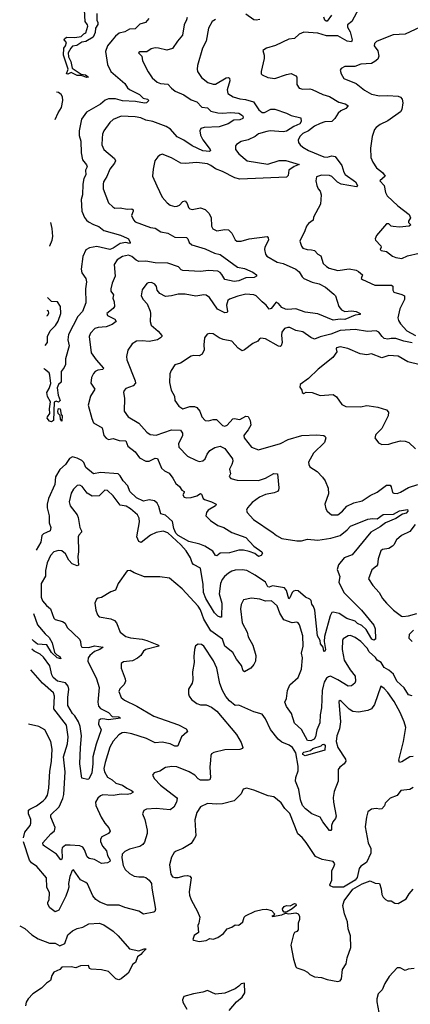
# Model space of a CAD drawing. Extents: x 1954678 to 2060275, y 904822 to 1016299.
# Tile 234 of 256: x 1958951 to 1962309, y 1003467 to 1011929. Entities that reach past the tile are written whole.
import ezdxf

# ---------------------------------------------------------------- set-up
doc = ezdxf.new("R2010")
doc.units = 0

msp = doc.modelspace()

# ---------------------------------------------------------------- linework, layer by layer
at = {"layer": '0CON20XD'}
for points in [[(1959613.6, 1011983.6), (1959613.8, 1011925), (1959623.8, 1011905), (1959621.7, 1011888.3), (1959602.9, 1011855), (1959600.8, 1011819.2), (1959582.3, 1011777.7), (1959519.6, 1011740.4), (1959485, 1011735.3), (1959441.7, 1011708.3), (1959405, 1011701.1), (1959390, 1011685), (1959369.3, 1011645), (1959370.7, 1011610.7), (1959390.4, 1011570.4), (1959403.6, 1011513.6), (1959481.1, 1011461.1), (1959516.2, 1011455), (1959543.3, 1011435), (1959527.8, 1011432.2), (1959478.6, 1011448.6), (1959445, 1011450), (1959395, 1011474.7), (1959365, 1011461.9), (1959353.8, 1011463.8), (1959366.9, 1011505), (1959326.9, 1011625), (1959330.5, 1011685), (1959346.2, 1011705), (1959354.1, 1011734.1), (1959332.5, 1011755), (1959335.6, 1011765), (1959355, 1011779.7), (1959425, 1011777), (1959480, 1011785), (1959502, 1011808), (1959518.8, 1011815), (1959536.9, 1011875), (1959535, 1011886.2), (1959513.6, 1011913.6), (1959507.1, 1012015)], [(1961866.7, 1012025), (1961805.5, 1011914.5), (1961770, 1011885), (1961770, 1011865), (1961791.2, 1011825), (1961809.2, 1011755), (1961805, 1011739.2), (1961765.8, 1011745), (1961685, 1011791.8), (1961589.5, 1011789.5), (1961515, 1011812.2), (1961395, 1011822.5), (1961355, 1011804.2), (1961315, 1011768), (1961265, 1011761.2), (1961151.4, 1011708.6), (1961072.5, 1011685), (1961042.5, 1011665), (1961053.8, 1011625), (1961053.8, 1011595), (1961026, 1011485), (1961026.7, 1011465), (1961035, 1011456.7), (1961085, 1011431.4), (1961145, 1011424), (1961245, 1011459.4), (1961285.7, 1011465.7), (1961325, 1011446.7), (1961333.3, 1011435), (1961333.1, 1011373.1), (1961355, 1011342), (1961385, 1011333.1), (1961444.4, 1011334.4), (1961465, 1011329.4), (1961556.7, 1011286.7), (1961615, 1011269.6), (1961695, 1011220), (1961748.8, 1011205), (1961772, 1011192), (1961772.5, 1011185), (1961755, 1011166.9), (1961712.5, 1011145), (1961688.1, 1011125), (1961660.7, 1011079.3), (1961635.4, 1011054.6), (1961575, 1011050.4), (1961535, 1011038.2), (1961485, 1011013.8), (1961435, 1010972.9), (1961385, 1010950.8), (1961360.5, 1010925), (1961344.4, 1010895), (1961348.1, 1010875), (1961361.4, 1010855), (1961384, 1010835), (1961435, 1010806.4), (1961565, 1010750), (1961595, 1010747.3), (1961635, 1010760), (1961663.3, 1010753.3), (1961721.8, 1010675), (1961737.8, 1010617.8), (1961749.8, 1010599.8), (1961836.9, 1010535), (1961856.2, 1010505), (1961845.9, 1010494.1), (1961715, 1010516.2), (1961683.2, 1010533.2), (1961635, 1010580.8), (1961615, 1010591.2), (1961545, 1010593.1), (1961502.7, 1010577.3), (1961498, 1010545), (1961506.2, 1010505), (1961516.4, 1010476.4), (1961533.3, 1010455), (1961542.5, 1010425), (1961537.5, 1010345), (1961477.5, 1010232.5), (1961473.8, 1010205), (1961435, 1010177.5), (1961415.5, 1010154.5), (1961403.5, 1010115), (1961359.4, 1010025), (1961372.8, 1009982.8), (1961385.5, 1009965.5), (1961423.6, 1009953.6), (1961459.4, 1009950.6), (1961485, 1009945.6), (1961515, 1009912.7), (1961538.9, 1009898.9), (1961561.2, 1009835), (1961587.6, 1009807.6), (1961612.6, 1009792.6), (1961685, 1009774.5), (1961785, 1009786.9), (1961845, 1009775.4), (1961865.3, 1009765.3), (1961897.5, 1009735), (1961887.9, 1009705), (1961898.5, 1009695), (1962005, 1009648.2), (1962147.9, 1009647.9), (1962157.7, 1009637.7), (1962159.1, 1009605), (1962168.2, 1009588.2), (1962237.4, 1009567.4), (1962258, 1009555), (1962260, 1009525), (1962218.5, 1009445), (1962203.2, 1009366.8), (1962206.7, 1009345), (1962224.5, 1009315), (1962279.4, 1009255), (1962355, 1009216)], [(1960385, 1011927.5), (1960365.6, 1011885), (1960350, 1011795), (1960307.1, 1011745), (1960265, 1011681.4), (1960217.3, 1011667.3), (1960145, 1011685.6), (1960115, 1011687.1), (1960080.9, 1011679.1), (1960045, 1011653.8), (1959985, 1011652.5), (1959972.5, 1011645), (1960000, 1011615), (1960006.2, 1011575), (1960055, 1011482), (1960088.9, 1011428.9), (1960133.7, 1011393.7), (1960161.3, 1011381.3), (1960226.2, 1011376.2), (1960255, 1011340.4), (1960288.5, 1011315), (1960362.9, 1011282.9), (1960425, 1011240), (1960475, 1011223.8), (1960516.4, 1011176.4), (1960565, 1011172.5), (1960595, 1011142.1), (1960655, 1011128.5), (1960695, 1011125.4), (1960765, 1011131.5), (1960835, 1011125.4), (1960865.4, 1011105), (1960872.3, 1011095), (1960869.6, 1011080.4), (1960845, 1011068.4), (1960792, 1011065), (1960744.4, 1011035.6), (1960665, 1011007.3), (1960536.2, 1011003.8), (1960508.9, 1010995), (1960499.3, 1010975), (1960506.6, 1010936.6), (1960526.3, 1010896.3), (1960588.1, 1010815), (1960591.2, 1010805), (1960583.8, 1010796.2), (1960525, 1010802.2), (1960435, 1010845.5), (1960363.5, 1010893.5), (1960305, 1010922.7), (1960247.9, 1010987.9), (1960211.7, 1011011.7), (1960094.6, 1011054.6), (1960035, 1011065.6), (1959993.3, 1011085), (1959945, 1011094.5), (1959825, 1011099.1), (1959755, 1011070.6), (1959725.4, 1011044.6), (1959674.4, 1010975), (1959663.1, 1010945), (1959659.8, 1010909.8), (1959657.3, 1010855), (1959674.7, 1010814.7), (1959766.6, 1010736.6), (1959774.2, 1010715), (1959765.8, 1010695), (1959725, 1010645.8), (1959699.6, 1010580.4), (1959673.1, 1010535), (1959669.6, 1010515), (1959667.5, 1010475), (1959715, 1010356.2), (1959750.6, 1010320.6), (1959770.6, 1010310.6), (1959815, 1010312.5), (1959875, 1010300.9), (1959915, 1010304.2), (1959925.6, 1010295), (1959927.1, 1010285), (1959912.5, 1010245), (1959928.3, 1010208.3), (1959945, 1010192.9), (1960075, 1010143.5), (1960115, 1010137.8), (1960165, 1010105.6), (1960225, 1010094.3), (1960285, 1010059.4), (1960385, 1010058), (1960396.4, 1010046.4), (1960409.4, 1010015), (1960430, 1009995), (1960545, 1009958.5), (1960626.4, 1009923.6), (1960675, 1009910.6), (1960825, 1009802.7), (1960885, 1009792), (1960955, 1009760), (1960986.7, 1009735), (1960986.4, 1009723.6), (1960965.6, 1009714.4), (1960895, 1009710), (1960835, 1009686.2), (1960795, 1009680), (1960715, 1009697.1), (1960690.3, 1009740.3), (1960675, 1009757.2), (1960655, 1009767.4), (1960575, 1009772.9), (1960505.4, 1009764.6), (1960355, 1009773.6), (1960339.8, 1009779.8), (1960315.8, 1009805), (1960225, 1009837.8), (1960115, 1009839.1), (1960035, 1009853), (1959975, 1009851), (1959952.5, 1009862.5), (1959915, 1009895.3), (1959885.3, 1009904.7), (1959834.7, 1009895.3), (1959789.4, 1009865), (1959764.4, 1009825), (1959773.1, 1009725), (1959746.7, 1009665), (1959733.4, 1009616.6), (1959735.8, 1009595), (1959758.9, 1009565), (1959752.9, 1009535), (1959764.4, 1009505), (1959765.6, 1009465), (1959753.9, 1009446.1), (1959699.2, 1009405), (1959707, 1009387), (1959769.2, 1009355), (1959780, 1009335), (1959745, 1009310.5), (1959695, 1009290.7), (1959625.9, 1009284.1), (1959596.1, 1009273.9), (1959560, 1009235), (1959548.1, 1009205), (1959566.9, 1009065), (1959607.8, 1009005), (1959671.5, 1008935), (1959665, 1008921.8), (1959622.7, 1008917.3), (1959600, 1008905), (1959585, 1008888.8), (1959569.4, 1008855), (1959562.5, 1008805), (1959598.5, 1008755), (1959561.3, 1008695), (1959540, 1008615), (1959571.1, 1008501.1), (1959585.7, 1008465), (1959660.3, 1008420.3), (1959674.4, 1008355), (1959695, 1008331.5), (1959715, 1008321.8), (1959755, 1008328.6), (1959807.6, 1008312.4), (1959865, 1008308.8), (1959880.8, 1008265), (1959942.9, 1008215), (1959980.4, 1008165), (1960035, 1008135.4), (1960064.6, 1008135.4), (1960115, 1008160), (1960135, 1008158.8), (1960170, 1008075), (1960195, 1008052.5), (1960235, 1008030.6), (1960268.6, 1007988.6), (1960295, 1007942), (1960325, 1007917.5), (1960344.4, 1007884.4), (1960363.8, 1007875), (1960365.6, 1007865), (1960354.3, 1007845), (1960365, 1007826.9), (1960385, 1007821.2), (1960426.7, 1007823.3), (1960475, 1007835.6), (1960506.4, 1007856.4), (1960515, 1007852.5), (1960528, 1007815), (1960538.8, 1007805), (1960601.2, 1007785), (1960641.2, 1007765), (1960635, 1007750), (1960571.4, 1007715), (1960556.7, 1007695), (1960552.5, 1007665), (1960590.8, 1007625), (1960653.4, 1007583.4), (1960705, 1007563.6), (1960775, 1007522.2), (1960895, 1007478), (1960963.3, 1007403.3), (1961033.3, 1007355), (1961037.5, 1007345), (1961025.8, 1007324.2), (1961005, 1007315.8), (1960971.3, 1007341.3), (1960925, 1007358.9), (1960875, 1007370), (1960835, 1007371.1), (1960755, 1007347.5), (1960675, 1007344.3), (1960645, 1007320), (1960635, 1007324), (1960612.3, 1007362.3), (1960543.3, 1007403.3), (1960500.9, 1007420.9), (1960405.8, 1007444.2), (1960314.1, 1007495), (1960295, 1007515.3), (1960275.1, 1007555), (1960265.3, 1007615.3), (1960205, 1007670.3), (1960163.7, 1007683.7), (1960146.6, 1007746.6), (1960133.1, 1007775), (1960110.6, 1007795), (1960065, 1007802), (1960015, 1007790.5), (1959955, 1007820.9), (1959899.5, 1007875), (1959882.1, 1007922.1), (1959841.6, 1007965), (1959815, 1008009.1), (1959798.1, 1008025), (1959645, 1008038.4), (1959585, 1008026.6), (1959520.4, 1008080.4), (1959502.1, 1008122.1), (1959485, 1008140.8), (1959445, 1008161.8), (1959405, 1008171.8), (1959380.7, 1008159.3), (1959344.7, 1008105), (1959295, 1008064.6), (1959260.4, 1007999.6), (1959253.8, 1007935), (1959199.2, 1007815), (1959186.8, 1007765), (1959187.5, 1007735), (1959205.4, 1007665), (1959205.7, 1007605.7), (1959220, 1007565), (1959212.5, 1007537.5), (1959180.5, 1007520.5), (1959155, 1007510), (1959141.2, 1007495), (1959132, 1007438), (1959093.9, 1007371.2)], [(1960060.5, 1011939.5), (1960034.1, 1011905.9), (1959985, 1011890.8), (1959945, 1011850.8), (1959895, 1011848), (1959854.3, 1011825), (1959807.6, 1011812.4), (1959775, 1011788.2), (1959745, 1011752.7), (1959706.9, 1011705), (1959688.2, 1011655), (1959705.6, 1011545), (1959734.5, 1011484.5), (1959855, 1011380.5), (1959877.5, 1011345), (1959895, 1011329.1), (1959980, 1011285), (1960013.8, 1011255), (1960051.2, 1011245), (1960062, 1011235), (1960041.4, 1011215), (1960025, 1011211.7), (1959946.8, 1011226.8), (1959835, 1011231.4), (1959775, 1011250), (1959715, 1011247.9), (1959685, 1011237.3), (1959645, 1011204.4), (1959525, 1011133.3), (1959482.5, 1011075), (1959462.4, 1010975), (1959463.3, 1010935), (1959475.9, 1010885), (1959478.9, 1010785), (1959490.9, 1010725)], [(1960391.7, 1011948.3), (1960385, 1011927.5)], [(1960635, 1011930.5), (1960607.1, 1011915), (1960575.5, 1011855), (1960553.3, 1011745), (1960521.9, 1011685), (1960480, 1011535), (1960476, 1011505), (1960481.2, 1011485), (1960515, 1011433.8), (1960568.3, 1011388.3), (1960614.5, 1011374.5), (1960635.5, 1011374.5), (1960725, 1011428.9), (1960745, 1011431.4), (1960755, 1011426), (1960756.9, 1011405), (1960735.7, 1011325), (1960739.2, 1011295), (1960787.6, 1011267.6), (1960845, 1011249.6), (1960892.9, 1011242.9), (1960961.9, 1011221.9), (1961007.1, 1011155), (1961035, 1011132.7), (1961055, 1011130.4), (1961110.9, 1011159.1), (1961145, 1011160), (1961246, 1011126), (1961285, 1011106.9), (1961368, 1011085), (1961370.5, 1011055), (1961360, 1011035), (1961308.7, 1011011.3), (1961245, 1010971.8), (1961215, 1010964.7), (1961105, 1010972.8), (1961075, 1010969.5), (1961005, 1010947.1), (1960974.8, 1010925.2), (1960915, 1010897.8), (1960855, 1010882.7), (1960813.9, 1010856.1), (1960807.1, 1010845), (1960807.1, 1010815), (1960834.3, 1010775), (1960906.7, 1010716.7), (1961085, 1010686.4), (1961181.5, 1010718.5), (1961238.3, 1010718.3)], [(1961015, 1011931.1), (1960985, 1011924.4), (1960965, 1011926.9), (1960895, 1011978.1)], [(1961630.6, 1011969.4), (1961595, 1011916.2), (1961585, 1011916.2), (1961575, 1011926.2), (1961565, 1011951.2)], [(1962395, 1011864.4), (1962265, 1011803.8), (1962160.7, 1011799.3), (1962081.1, 1011768.9), (1962017.2, 1011742.8), (1962000, 1011725), (1961998.1, 1011705), (1962030.3, 1011660.3), (1962038, 1011615), (1962029.1, 1011590.9), (1962005, 1011569.2), (1961975, 1011553.3), (1961882.8, 1011547.2), (1961833, 1011527), (1961745, 1011526.2), (1961715, 1011510), (1961706.2, 1011495), (1961714.4, 1011465), (1961736.7, 1011425), (1961845, 1011380.8), (1961915, 1011324.2), (1961975, 1011290), (1962045, 1011276), (1962115, 1011278), (1962205, 1011270.8), (1962225, 1011263.8), (1962239.2, 1011245), (1962244, 1011215), (1962235, 1011157.5), (1962225, 1011138), (1962115, 1011058.8), (1962051.2, 1011028.8), (1962015, 1011003.3), (1962001.2, 1010985), (1961981.4, 1010925), (1961967.1, 1010825), (1961970, 1010745), (1961987.5, 1010705), (1962019.2, 1010655), (1962071.2, 1010615), (1962093.8, 1010585), (1962046, 1010545), (1962085.7, 1010505), (1962097.1, 1010445), (1962111.4, 1010415), (1962200.6, 1010330.6), (1962298.8, 1010255), (1962310, 1010225), (1962293.4, 1010196.6), (1962294.2, 1010185), (1962312.5, 1010165), (1962300, 1010155), (1962215, 1010146), (1962161.7, 1010151.7), (1962146, 1010156), (1962125, 1010173.8), (1962105, 1010173.8), (1962020, 1010075), (1962006.7, 1010045), (1962010, 1010035), (1962056.7, 1009985), (1962060, 1009975), (1962049.2, 1009955), (1962058, 1009945), (1962105.6, 1009935.6), (1962155, 1009898), (1962185, 1009884.2), (1962235, 1009875.8), (1962285, 1009901.1), (1962385, 1009921.4)], [(1959257.2, 1011071.9), (1959281.2, 1011128.8), (1959311.5, 1011175), (1959321.2, 1011235), (1959318.2, 1011265), (1959307.7, 1011287.7), (1959285, 1011304.6), (1959267.6, 1011307.1)], [(1961238.3, 1010718.3), (1961352.5, 1010685), (1961311.7, 1010668.3), (1961263.6, 1010636.4), (1961260.6, 1010589.4), (1961245, 1010575.6), (1960845, 1010558.8), (1960799.6, 1010569.6), (1960695, 1010625.7), (1960635, 1010647.4), (1960595, 1010676.3), (1960565, 1010689.2), (1960475, 1010701.8), (1960373.7, 1010693.7), (1960336.3, 1010696.3), (1960255, 1010741.4), (1960175, 1010773.3), (1960155, 1010766.2), (1960138.3, 1010751.7), (1960114, 1010715), (1960098.8, 1010645), (1960093.8, 1010585), (1960131.5, 1010501.5), (1960177.5, 1010405), (1960218, 1010355), (1960244.5, 1010334.5), (1960285, 1010324.3), (1960305, 1010326.9), (1960325.8, 1010335), (1960355, 1010366), (1960375, 1010371.2), (1960390.3, 1010350.3), (1960402, 1010315), (1960413.2, 1010303.2), (1960435, 1010298.1), (1960505, 1010311.9), (1960545, 1010296.9), (1960576.9, 1010266.9), (1960598.7, 1010228.7), (1960600, 1010155), (1960612.4, 1010132.4), (1960645.9, 1010115.9), (1960713.4, 1010126.6), (1960745, 1010121.9), (1960774.3, 1010095), (1960805, 1010036.2), (1960817, 1010027), (1960855, 1010025.6), (1960925.3, 1010044.7), (1961077.3, 1010067.3), (1961087.5, 1010055), (1961090, 1010035), (1961058.5, 1009975), (1961054.6, 1009955), (1961063.3, 1009915), (1961075, 1009898), (1961163.8, 1009845), (1961215, 1009832.5), (1961325, 1009786.2), (1961355, 1009763.1), (1961379.9, 1009719.9), (1961395, 1009705.5), (1961465, 1009673.1), (1961525, 1009659.4), (1961581.3, 1009631.3), (1961651.2, 1009571.2), (1961666, 1009555), (1961695, 1009463.3), (1961717.5, 1009435), (1961745, 1009421.1), (1961805, 1009426.2), (1961845, 1009420.8), (1961878.8, 1009405), (1961879.2, 1009395), (1961835, 1009390), (1961745, 1009353.1), (1961705, 1009355.3), (1961645, 1009345.8), (1961515, 1009400.6), (1961405, 1009415.4), (1961325, 1009444.6), (1961255, 1009437.1), (1961235, 1009440.9), (1961205, 1009456.5), (1961175, 1009490.6), (1961155, 1009502.5), (1961111.7, 1009448.3), (1961095, 1009442.5), (1961069.6, 1009475), (1961035, 1009505.4), (1960985, 1009554.6), (1960965, 1009563.3), (1960895, 1009570.7), (1960826.3, 1009553.7), (1960755, 1009526.1), (1960741.8, 1009515), (1960729.6, 1009475), (1960738.6, 1009421.4), (1960735, 1009412.5), (1960715, 1009411.1), (1960652.3, 1009442.3), (1960582.8, 1009542.8), (1960555, 1009562.5), (1960535, 1009565.7), (1960465, 1009552.9), (1960375, 1009570.8), (1960315, 1009570.6), (1960255, 1009555.7), (1960205, 1009550.8), (1960156.2, 1009575), (1960134.4, 1009604.4), (1960128, 1009635), (1960113.3, 1009655), (1960085, 1009671.2), (1960055, 1009668), (1960045, 1009663.3), (1960003.2, 1009606.8), (1959995.6, 1009555), (1960011.5, 1009525), (1960047.6, 1009487.6), (1960071.9, 1009425), (1960076.9, 1009405), (1960072.5, 1009335), (1960081.4, 1009305), (1960143, 1009253), (1960172, 1009215), (1960172, 1009205), (1960162.9, 1009195), (1960135, 1009179.1), (1960065, 1009164.5), (1960005, 1009170.5), (1959955, 1009166.7), (1959917.9, 1009142.1), (1959882.1, 1009087.9), (1959870, 1009035), (1959873.1, 1009005), (1959943.9, 1008826.1), (1959945.8, 1008805), (1959927.2, 1008782.8), (1959865, 1008760), (1959848.3, 1008741.7), (1959844.2, 1008725), (1959851.1, 1008675), (1959848, 1008565), (1959883.8, 1008515), (1959975, 1008461.1), (1960043.7, 1008383.7), (1960073.3, 1008365), (1960125, 1008359.4), (1960255, 1008404), (1960335, 1008401.4), (1960350.6, 1008375), (1960352.2, 1008355), (1960315.6, 1008285), (1960318.1, 1008255), (1960395, 1008177.5), (1960464.4, 1008144.4), (1960495, 1008132.9), (1960525, 1008138), (1960545.7, 1008155), (1960562.5, 1008195), (1960585, 1008226), (1960628.8, 1008251.2), (1960675, 1008262.5), (1960715, 1008244), (1960780.6, 1008155), (1960782.2, 1008135), (1960774.1, 1008105), (1960753.8, 1008065), (1960762.9, 1008025), (1960752.3, 1008002.3), (1960765, 1007986.2), (1960820.9, 1007970.9), (1961005, 1007969.4), (1961065, 1007987.8), (1961135, 1008028.6), (1961166.7, 1008025), (1961178, 1007905), (1961176.2, 1007885), (1961168.8, 1007875), (1961138.3, 1007861.7), (1961065, 1007848.4), (1961014.2, 1007825), (1960949.1, 1007780.9), (1960908.8, 1007735), (1960900, 1007715), (1960906.7, 1007695), (1960962.2, 1007632.2), (1961130.4, 1007520.4), (1961160, 1007495), (1961205, 1007470), (1961335, 1007449.4), (1961375, 1007451.4), (1961425, 1007464.3), (1961515, 1007456), (1961625, 1007471.8), (1961705, 1007496.8), (1961766.7, 1007545), (1961794.7, 1007575.3), (1961945, 1007636.7), (1961983.3, 1007643.3), (1962025, 1007638), (1962075, 1007675.6), (1962165, 1007680.8), (1962215, 1007706.7), (1962285, 1007720), (1962288.6, 1007705), (1962275, 1007688.1), (1962241.2, 1007678.8), (1962185, 1007640.9), (1962095, 1007604.5), (1962049.5, 1007570.5), (1961970.8, 1007525), (1961864.5, 1007395.5), (1961810.8, 1007329.2), (1961739.4, 1007305), (1961691.2, 1007245), (1961681.8, 1007205), (1961703.8, 1007145), (1961695.4, 1007095), (1961737.5, 1007007.5), (1961890, 1006855), (1961995.6, 1006725), (1962008.1, 1006695), (1962010, 1006605), (1961995, 1006597.1), (1961979.5, 1006605), (1961929.6, 1006689.6), (1961893.3, 1006723.3), (1961855, 1006740.3), (1961835, 1006759.4), (1961765, 1006783.4), (1961696.6, 1006826.6), (1961645, 1006836.7), (1961635, 1006834.3), (1961620, 1006805), (1961572.4, 1006627.6), (1961568.9, 1006585), (1961579.5, 1006515), (1961575, 1006501.4), (1961565, 1006499.2), (1961559.2, 1006535), (1961537.1, 1006565), (1961533.1, 1006595), (1961510.8, 1006635), (1961488, 1006855), (1961478.2, 1006885), (1961462.7, 1006905), (1961457, 1006937), (1961445, 1006950), (1961408.8, 1006965), (1961345, 1007020), (1961325, 1007024.5), (1961305, 1007017.1), (1961293.6, 1007006.4), (1961275, 1006960.6), (1961265, 1006952), (1961245, 1007023.3), (1961226.7, 1007046.7), (1961125, 1007062.1), (1961095, 1007053), (1961085, 1007055.9), (1961063.8, 1007095), (1960976.2, 1007155), (1960905, 1007195.4), (1960865, 1007200.8), (1960805, 1007198.2), (1960775, 1007190), (1960745, 1007173.5), (1960712.7, 1007145), (1960692.2, 1007117.8), (1960677.9, 1007085), (1960665.4, 1006995), (1960687.9, 1006915), (1960686, 1006795), (1960675, 1006793.8), (1960655, 1006804.2), (1960625, 1006832.9), (1960552.8, 1006955), (1960531.6, 1007005), (1960528, 1007075), (1960505.3, 1007215.3), (1960446.2, 1007246.2), (1960435, 1007261.2), (1960420, 1007305), (1960382.1, 1007365), (1960336.7, 1007415), (1960225, 1007517.7), (1960185, 1007533.3), (1960125, 1007523.1), (1960075, 1007498.1), (1959995, 1007436), (1959975, 1007444), (1959957.5, 1007485), (1959982.3, 1007615), (1959979.5, 1007645), (1959964.6, 1007674.6), (1959905, 1007724.5), (1959867.4, 1007747.4), (1959815, 1007755.8), (1959755, 1007836), (1959705, 1007883.8), (1959682.5, 1007885), (1959633.2, 1007836.8), (1959575.5, 1007835.5), (1959530.5, 1007860.5), (1959488.3, 1007918.3), (1959468.3, 1007928.3), (1959444.2, 1007925.8), (1959413.8, 1007895), (1959395, 1007860), (1959375.7, 1007785), (1959385, 1007751.2), (1959446, 1007675), (1959455, 1007650), (1959466.9, 1007565), (1959482.2, 1007535), (1959481.9, 1007525), (1959459.6, 1007500.4), (1959453.6, 1007485), (1959457.2, 1007355), (1959452.3, 1007315), (1959457.9, 1007242.1), (1959445, 1007234.4), (1959403.6, 1007253.6), (1959373.8, 1007283.8), (1959345, 1007338.5), (1959315, 1007363.6), (1959285, 1007367.8), (1959244, 1007356), (1959215, 1007324.3), (1959188.1, 1007261.9), (1959174.1, 1007195), (1959172.2, 1007147.8), (1959136.9, 1007085), (1959137.1, 1006965), (1959148.6, 1006935), (1959180.6, 1006895), (1959216.5, 1006865), (1959245.5, 1006785), (1959256, 1006775), (1959318.2, 1006758.2), (1959341.7, 1006741.7), (1959359.4, 1006705), (1959465.6, 1006605), (1959474.4, 1006585), (1959475.7, 1006555), (1959486.8, 1006536.8), (1959545, 1006534.3), (1959595, 1006547.2), (1959670, 1006535), (1959640, 1006515), (1959595, 1006500), (1959554.2, 1006465.8), (1959541.3, 1006445), (1959537.1, 1006415), (1959612.7, 1006265), (1959635, 1006190), (1959621.9, 1006065), (1959629.5, 1006029.5), (1959645, 1006010), (1959714.3, 1005975), (1959745, 1005941.2), (1959805, 1005937.1), (1959816.7, 1005925), (1959715, 1005912.2), (1959665, 1005921.5), (1959645, 1005916.5), (1959631.9, 1005905), (1959629.5, 1005875), (1959651.5, 1005825), (1959607.4, 1005702.6), (1959580, 1005595), (1959581.3, 1005535), (1959571.5, 1005455), (1959545, 1005403.3), (1959535, 1005400), (1959485, 1005410), (1959468.5, 1005535), (1959473.2, 1005675), (1959483.6, 1005773.6), (1959470.4, 1005855), (1959457.2, 1005895), (1959425.2, 1005945.2), (1959405.2, 1005965.2), (1959365.5, 1006035), (1959364.7, 1006105), (1959372.4, 1006175), (1959368, 1006202), (1959345, 1006230.7), (1959275, 1006242.9), (1959240.3, 1006275), (1959227.8, 1006297.8), (1959210, 1006375), (1959155, 1006451.2), (1959128.2, 1006475), (1959075, 1006503.2), (1959056.3, 1006520.1)], [(1959490.9, 1010725), (1959525, 1010682), (1959530, 1010665), (1959518.1, 1010635), (1959518.5, 1010595), (1959503.5, 1010565), (1959493.1, 1010515), (1959492.1, 1010425), (1959480.7, 1010385), (1959485.4, 1010285), (1959508.9, 1010228.9), (1959525.5, 1010205.5), (1959543, 1010193), (1959585, 1010168.9), (1959632, 1010152), (1959675, 1010118.6), (1959816.6, 1010076.6), (1959875, 1010052.5), (1959886.2, 1010045), (1959901.2, 1010015), (1959895.7, 1010004.3), (1959865, 1010014.5), (1959813.8, 1010006.2), (1959754.4, 1009965), (1959725, 1009954.3), (1959615, 1009979.3), (1959550.7, 1009969.3), (1959519.8, 1009950.2), (1959494.5, 1009895), (1959478.5, 1009785), (1959486.7, 1009755), (1959519.1, 1009705), (1959525.7, 1009675), (1959518.1, 1009615), (1959519.5, 1009495), (1959490, 1009420), (1959451.8, 1009378.2), (1959370.4, 1009225), (1959366.5, 1009176.5), (1959375.6, 1009125), (1959346, 1009015), (1959344.2, 1008965), (1959335, 1008940), (1959307.5, 1008905), (1959307.5, 1008815), (1959285, 1008792.5), (1959274.3, 1008765.7), (1959281.8, 1008701.8), (1959299.1, 1008655), (1959285, 1008641.1), (1959265, 1008649.4), (1959247.7, 1008642.3), (1959241.9, 1008485), (1959225.6, 1008474.4), (1959208, 1008478), (1959188.6, 1008505), (1959189.2, 1008515), (1959211.4, 1008545), (1959207.5, 1008585), (1959216, 1008645), (1959191.2, 1008691.2), (1959183.8, 1008725), (1959205, 1008760), (1959218.5, 1008801.5), (1959211.8, 1008875), (1959204.2, 1008894.2), (1959165, 1008926.7), (1959162.7, 1008931.5)], [(1959209.1, 1009981.4), (1959211.6, 1009985), (1959231.1, 1010035), (1959235.8, 1010065), (1959231.3, 1010135), (1959218.1, 1010186.7)], [(1959171.5, 1009130.1), (1959190, 1009155), (1959189.5, 1009205), (1959213.6, 1009255), (1959259.8, 1009300.2), (1959281.8, 1009338.2), (1959304.4, 1009405), (1959303.5, 1009463.5), (1959275, 1009504.2), (1959225, 1009508.3), (1959189.7, 1009542.4)], [(1959184.9, 1009433.8), (1959195, 1009427.5), (1959198.1, 1009405), (1959187.1, 1009385), (1959182.6, 1009381.5)], [(1960700.6, 1009180.6), (1960665, 1009194), (1960615, 1009228.8), (1960585, 1009231.2), (1960563.9, 1009226.1), (1960538.8, 1009195), (1960534, 1009135), (1960537.7, 1009092.3), (1960520, 1009055), (1960495, 1009041.2), (1960445, 1009044), (1960425, 1009038.8), (1960335, 1008976.7), (1960285, 1008963.3), (1960252.5, 1008915), (1960242.9, 1008885), (1960240.3, 1008810.3), (1960253.8, 1008745), (1960281.2, 1008695), (1960286.2, 1008655), (1960318.8, 1008608.8), (1960355, 1008584), (1960415, 1008604.5), (1960455, 1008603.5), (1960475, 1008596.7), (1960500, 1008565), (1960515.8, 1008515), (1960545.6, 1008485.6), (1960575, 1008481.4), (1960615.5, 1008494.5), (1960643.4, 1008493.4), (1960695, 1008442.5), (1960715, 1008436.7), (1960735, 1008445.6), (1960785, 1008498.8), (1960795, 1008502), (1960845, 1008493.3), (1960895, 1008520.8), (1960915, 1008518.8), (1960931.8, 1008485), (1960937.3, 1008445), (1960916.2, 1008403.8), (1960882.5, 1008365), (1960877.8, 1008355), (1960881.1, 1008335), (1960944, 1008255), (1961005, 1008231.4), (1961192.4, 1008287.6), (1961260.2, 1008319.8), (1961376.6, 1008356.6), (1961505, 1008361.9), (1961565, 1008355.7), (1961577.3, 1008347.3), (1961583.8, 1008335), (1961571.4, 1008295), (1961475.7, 1008205), (1961434, 1008125), (1961436.2, 1008105), (1961446.1, 1008086.1), (1961508, 1008045), (1961555, 1007996.2), (1961576.2, 1007965), (1961601.7, 1007901.7), (1961606.2, 1007855), (1961574.3, 1007765), (1961582.5, 1007725), (1961594.5, 1007704.5), (1961632.5, 1007675), (1961685, 1007672.5), (1961725, 1007704), (1961765, 1007749.2), (1961825, 1007778.1), (1961895, 1007794.4), (1961965, 1007840), (1962025, 1007867.9), (1962105, 1007929.4), (1962135, 1007930), (1962145.8, 1007915.8), (1962157, 1007867), (1962168.8, 1007858.8), (1962195, 1007857.1), (1962225, 1007867.8), (1962295, 1007908.2), (1962375, 1007935.5)], [(1962325, 1009151.5), (1962255, 1009166.2), (1962185, 1009190), (1962145, 1009188.5), (1962115, 1009182.7), (1962085, 1009189.5), (1962066.7, 1009205), (1962039.4, 1009245), (1962015, 1009256.4), (1961941.1, 1009248.9), (1961835, 1009265.3), (1961705, 1009259.4), (1961624.8, 1009225.2), (1961535, 1009202.9), (1961485, 1009183.1), (1961455, 1009196.7), (1961385, 1009246), (1961325, 1009259.2), (1961275, 1009282.9), (1961255, 1009284.3), (1961228.8, 1009275), (1961205.8, 1009245), (1961202.1, 1009217.9), (1961208.6, 1009155), (1961198, 1009125), (1961190.5, 1009119.5), (1961175, 1009122.2), (1961065, 1009185.4), (1961025, 1009192), (1961012.5, 1009187.5), (1960998.8, 1009165), (1960955, 1009145.6), (1960885, 1009090.8), (1960865, 1009084.3), (1960829.2, 1009105), (1960775, 1009165.8), (1960700.6, 1009180.6)], [(1962392.8, 1008962.8), (1962287.9, 1008987.9), (1962205, 1009037.3), (1962125, 1009042.4), (1962065, 1009021.9), (1961975, 1009057.8), (1961935, 1009050), (1961877.3, 1009057.3), (1961773.6, 1009103.6), (1961705, 1009117), (1961675, 1009109.4), (1961671.1, 1009101.1), (1961676.6, 1009073.4), (1961643.6, 1009026.4), (1961516.2, 1008925), (1961434.3, 1008845.7), (1961363.8, 1008795), (1961360.7, 1008770.7), (1961377.5, 1008745), (1961380, 1008725), (1961395, 1008717.5), (1961415, 1008727.5), (1961465, 1008723.8), (1961535, 1008698.8), (1961645, 1008707.5), (1961675, 1008688.8), (1961721.7, 1008621.7), (1961755, 1008605.8), (1961885, 1008602.9), (1961932.3, 1008612.3), (1961955, 1008610.8), (1962029.1, 1008599.1), (1962105, 1008576.2), (1962121.2, 1008555), (1962117.5, 1008525), (1962063.8, 1008415), (1962013.3, 1008365), (1962003.3, 1008335), (1962035, 1008293.3), (1962065, 1008278), (1962125, 1008280), (1962158.6, 1008291.4), (1962225, 1008310), (1962265, 1008308), (1962295.6, 1008295.6), (1962355, 1008241.2)], [(1959315, 1008480), (1959302.2, 1008495), (1959298, 1008528), (1959282.5, 1008545), (1959279.2, 1008565), (1959285, 1008586.2), (1959298, 1008585), (1959307.1, 1008537.1), (1959316.5, 1008525), (1959315, 1008480)], [(1962351.7, 1007591.7), (1962305, 1007530), (1962233.8, 1007496.2), (1962190.3, 1007459.7), (1962168.2, 1007415), (1962157.3, 1007405), (1962125, 1007385.8), (1962068.8, 1007375), (1962055.6, 1007365), (1962031.9, 1007295), (1962028.6, 1007245), (1962018.8, 1007231.2), (1961977.9, 1007202.1), (1961948.8, 1007125), (1961987.5, 1007065), (1962042, 1007005), (1962071.2, 1006955), (1962105, 1006913.8), (1962164.5, 1006854.5), (1962233.7, 1006803.7), (1962245, 1006800), (1962295, 1006805.3), (1962365, 1006825.4)], [(1962325, 1006118.1), (1962295, 1006126), (1962256.4, 1006186.4), (1962194.3, 1006244.3), (1962165, 1006305.3), (1962125, 1006338.9), (1962085, 1006360.3), (1962057.7, 1006405), (1962024.5, 1006424.5), (1962009, 1006449), (1961956.3, 1006496.3), (1961937.1, 1006527.1), (1961885, 1006584.2), (1961835, 1006620.6), (1961795, 1006635.7), (1961775, 1006633.8), (1961731.9, 1006608.1), (1961725.7, 1006594.3), (1961722.4, 1006515), (1961740.4, 1006425), (1961791.4, 1006341.4), (1961835, 1006286.2), (1961838.1, 1006245), (1961832.9, 1006227.1), (1961802.5, 1006205), (1961775, 1006202.5), (1961685, 1006256.9), (1961624.1, 1006285.9), (1961605, 1006281.5), (1961590, 1006270), (1961567.5, 1006235), (1961561.9, 1006211.9), (1961551.6, 1006165), (1961547.1, 1006015), (1961535.3, 1005955), (1961531.5, 1005885), (1961505, 1005826.2), (1961494.1, 1005765), (1961483.8, 1005746.2), (1961455, 1005730.9), (1961424.8, 1005734.8), (1961375, 1005828), (1961315, 1005883.3), (1961288.8, 1005965), (1961245, 1006026.7), (1961232, 1006065), (1961244.2, 1006095.8), (1961254.4, 1006165), (1961275, 1006213.8), (1961345, 1006274.3), (1961372.6, 1006347.4), (1961382.1, 1006445), (1961373.9, 1006486.1), (1961387.7, 1006545), (1961384.5, 1006635), (1961357.4, 1006727.4), (1961346.2, 1006745), (1961335, 1006751.2), (1961294.2, 1006745.8), (1961221.2, 1006771.2), (1961187.8, 1006827.8), (1961165, 1006892), (1961115, 1006934.4), (1961065, 1006931.1), (1961015, 1006947.8), (1960945, 1006957.1), (1960875.7, 1006944.3), (1960855.6, 1006904.4), (1960848.6, 1006865), (1960863.2, 1006746.8), (1960907.3, 1006665), (1960914.5, 1006625), (1960955.5, 1006555), (1960980.6, 1006465), (1960977.5, 1006415), (1960963.9, 1006386.1), (1960937.5, 1006355), (1960885, 1006325.8), (1960872.4, 1006332.4), (1960857.9, 1006377.9), (1960815, 1006433.3), (1960785, 1006490), (1960716.2, 1006546.2), (1960695.2, 1006605.2), (1960595, 1006678.2), (1960532.9, 1006777.1), (1960505, 1006857.1), (1960485, 1006890), (1960347.6, 1007037.6), (1960239.7, 1007129.7), (1960155, 1007141.9), (1960025, 1007141.1), (1959934.2, 1007174.2), (1959900, 1007195), (1959875, 1007193.3), (1959799.2, 1007085), (1959774.3, 1007025.7), (1959735, 1007012.5), (1959655, 1006962), (1959625, 1006957.5), (1959611.7, 1006948.3), (1959598, 1006915), (1959605.8, 1006855), (1959620, 1006815), (1959635, 1006797.5), (1959735, 1006781.2), (1959767, 1006767), (1959784.2, 1006744.2), (1959814.2, 1006665), (1959865, 1006626.9), (1959905, 1006615.4), (1960005, 1006606), (1960043.6, 1006593.6), (1960143.3, 1006555), (1960146.7, 1006545), (1960035, 1006517.5), (1960015, 1006501.2), (1959991.9, 1006465), (1959965, 1006442.9), (1959920.7, 1006419.3), (1959845, 1006410.8), (1959823.2, 1006396.8), (1959824.2, 1006355), (1959858.9, 1006265), (1959860.6, 1006245), (1959850, 1006215), (1959810.9, 1006179.1), (1959802.5, 1006155), (1959824.3, 1006105), (1959851.1, 1006081.1), (1959958.8, 1006028.8), (1960105, 1005943.8), (1960317.8, 1005867.8), (1960383.8, 1005835), (1960392.5, 1005815), (1960389.2, 1005805), (1960343.3, 1005765), (1960311.2, 1005688.8), (1960305, 1005684.3), (1960285, 1005686.9), (1960246.2, 1005706.2), (1960175, 1005719.6), (1960115, 1005715.4), (1960041.8, 1005751.8), (1959915, 1005791.8), (1959855, 1005804.4), (1959831.2, 1005798.8), (1959805, 1005781.9), (1959755, 1005729.4), (1959725, 1005678), (1959684.7, 1005545), (1959675.3, 1005495), (1959680, 1005465), (1959705, 1005418.5), (1959745, 1005397.5), (1959777.3, 1005367.3), (1959835, 1005351.4), (1959873.3, 1005323.2), (1959913.8, 1005305), (1959923.8, 1005295), (1959923.6, 1005286.4), (1959903.8, 1005275), (1959875, 1005270.3), (1959825, 1005272.5), (1959755, 1005262), (1959665, 1005266.8), (1959645, 1005258.7), (1959622.2, 1005237.8), (1959603.3, 1005205), (1959605.3, 1005175), (1959651.2, 1005075), (1959683.2, 1005025), (1959717.5, 1004985), (1959730, 1004955), (1959714, 1004935), (1959657.5, 1004905), (1959646.7, 1004885), (1959645.5, 1004865), (1959664.5, 1004825), (1959696.2, 1004785), (1959706.2, 1004745), (1959728.7, 1004705), (1959725, 1004693.8), (1959705, 1004683.8), (1959655, 1004677.3), (1959595, 1004710.6), (1959549.5, 1004719.5), (1959531.5, 1004735), (1959509.5, 1004795), (1959495, 1004817.1), (1959467.7, 1004827.7), (1959386.4, 1004833.6), (1959345, 1004834), (1959317.8, 1004812.2), (1959312.7, 1004795), (1959317.5, 1004725), (1959315, 1004713.8), (1959305, 1004710), (1959267.4, 1004757.4), (1959164.4, 1004825), (1959154.4, 1004835), (1959150.6, 1004855), (1959218.7, 1004931.3), (1959251.7, 1004958.3), (1959256.1, 1004986.1), (1959220, 1005075), (1959218, 1005095), (1959290.9, 1005165), (1959322, 1005235), (1959329.4, 1005270.6), (1959341.8, 1005465), (1959327, 1005595), (1959362.8, 1005705), (1959367.5, 1005765), (1959353.8, 1005865), (1959244.6, 1006005), (1959249.6, 1006115), (1959242.5, 1006145), (1959148.3, 1006228.3), (1959048.4, 1006340.6)], [(1959069.8, 1006826), (1959105, 1006727.5), (1959170.5, 1006650.5), (1959205, 1006620), (1959229.4, 1006575), (1959250.8, 1006490.8), (1959269.6, 1006469.6), (1959297.5, 1006455), (1959306, 1006435), (1959272.9, 1006445), (1959225, 1006489.6), (1959185.3, 1006555.3), (1959105, 1006562.4), (1959075, 1006585.9), (1959059.9, 1006601.7)], [(1962337.4, 1006682.6), (1962298.1, 1006645), (1962296.7, 1006615), (1962325, 1006586.4)], [(1962170.2, 1006070.2), (1962115, 1006147.1), (1962085, 1006180), (1962055, 1006200), (1962000.8, 1006045), (1961975, 1006007.5), (1961945, 1005991.9), (1961865, 1005978.9), (1961815, 1005984.4), (1961782.9, 1006002.9), (1961715, 1006073.3), (1961705, 1006077.5), (1961695, 1006070), (1961708.1, 1005895), (1961700, 1005835), (1961678.1, 1005775), (1961671.1, 1005725), (1961687.1, 1005675), (1961751.4, 1005575), (1961754.2, 1005555.8), (1961742, 1005535), (1961702, 1005505), (1961690, 1005485), (1961689.1, 1005385), (1961654, 1005296), (1961647.3, 1005245), (1961648.9, 1005205), (1961672.2, 1005085), (1961666.9, 1005063.1), (1961644.3, 1005035), (1961630.8, 1005005), (1961631.7, 1004968.3), (1961625, 1004960.8), (1961615, 1004961.4), (1961556.5, 1005035), (1961535.7, 1005075.7), (1961463.3, 1005105), (1961407, 1005147), (1961382.9, 1005175), (1961365.6, 1005225), (1961351.9, 1005311.9), (1961323.6, 1005383.6), (1961326.1, 1005415), (1961345.8, 1005474.3), (1961346, 1005515), (1961325, 1005628), (1961296.7, 1005675), (1961267.5, 1005695), (1961205, 1005720.4), (1961173.1, 1005745), (1961107.4, 1005827.4), (1961065, 1005920), (1961035, 1005960), (1960965, 1005980), (1960835, 1006038), (1960802.5, 1006035), (1960755, 1006076.2), (1960723.2, 1006113.2), (1960694.3, 1006164.3), (1960672.5, 1006225), (1960646.6, 1006356.6), (1960617.5, 1006417.5), (1960533.8, 1006543.8), (1960515, 1006560), (1960485, 1006563.3), (1960463, 1006547), (1960454.2, 1006515.8), (1960447.1, 1006455), (1960450.6, 1006405), (1960438, 1006325), (1960440, 1006255), (1960433.9, 1006226.1), (1960403.8, 1006175), (1960402, 1006135), (1960407.5, 1006115), (1960427.4, 1006087.4), (1960475, 1006051.4), (1960505, 1006042), (1960555, 1006040), (1960601.2, 1006021.2), (1960647, 1005987), (1960815.6, 1005785), (1960855, 1005716), (1960869.2, 1005675), (1960865.7, 1005664.3), (1960844.3, 1005655.7), (1960715, 1005654.4), (1960619.1, 1005630.9), (1960601.5, 1005618.5), (1960594.2, 1005605), (1960590.6, 1005565), (1960586.9, 1005505), (1960592.5, 1005415), (1960585, 1005396.7), (1960575, 1005392), (1960505, 1005392.5), (1960485, 1005404.5), (1960455.6, 1005435.6), (1960409.4, 1005465), (1960302.6, 1005507.4), (1960260.3, 1005509.7), (1960205, 1005501.4), (1960155, 1005472), (1960107.5, 1005455), (1960097.5, 1005445), (1960093.3, 1005435), (1960108.8, 1005405), (1960161.1, 1005351.1), (1960300, 1005245), (1960305.8, 1005235), (1960300.6, 1005205), (1960275, 1005162), (1960245, 1005137.5), (1960125, 1005150), (1960040, 1005145), (1960018.3, 1005131.7), (1960006.7, 1005105), (1960025.7, 1005055.7), (1960047.2, 1004962.8), (1960046.2, 1004935), (1960025, 1004861.2), (1960009.6, 1004840.4), (1959985, 1004824.3), (1959895, 1004800.6), (1959855, 1004780), (1959833.6, 1004756.4), (1959829.2, 1004725), (1959840.9, 1004660.9), (1959858.2, 1004625), (1959895, 1004590.9), (1959935, 1004568.5), (1959975, 1004561.1), (1960015, 1004562.9), (1960035, 1004555.7), (1960063.6, 1004533.6), (1960084.3, 1004505), (1960086.1, 1004463.9), (1960118.6, 1004285), (1960114.3, 1004265.7), (1960105, 1004258), (1960015, 1004240.8), (1959975, 1004266.9), (1959855, 1004298.1), (1959807.7, 1004317.7), (1959705, 1004320), (1959639.5, 1004345), (1959606.8, 1004366.8), (1959579.5, 1004399.5), (1959535, 1004501.4), (1959520, 1004515), (1959475, 1004535.8), (1959415, 1004623.8), (1959402.6, 1004617.4), (1959381.1, 1004565), (1959369.6, 1004505), (1959373.6, 1004475), (1959365, 1004446.2), (1959347.8, 1004395), (1959288.1, 1004275), (1959255, 1004262.9), (1959210, 1004295), (1959193, 1004327), (1959193.3, 1004345), (1959205.6, 1004364.4), (1959206.4, 1004425), (1959184.6, 1004474.6), (1959181.8, 1004555), (1959099.9, 1004649.9), (1959053.3, 1004683.3), (1959035.9, 1004705), (1958983.2, 1004863.9)], [(1962335, 1005595.4), (1962305, 1005594.6), (1962235, 1005549.7), (1962215, 1005545.6), (1962209.2, 1005565), (1962251.3, 1005725), (1962269.7, 1005845), (1962257.3, 1005895), (1962223.1, 1005975), (1962170.2, 1006070.2)], [(1958984.7, 1004899.1), (1958994.8, 1004945.2), (1959041.2, 1005005), (1959046.9, 1005023.1), (1959046.1, 1005055), (1959026.1, 1005105), (1959028.2, 1005135), (1959037.1, 1005145), (1959097, 1005173), (1959154, 1005216), (1959173.1, 1005235), (1959189.2, 1005265), (1959200.6, 1005325), (1959209.4, 1005470.6), (1959223.8, 1005553.8), (1959230.9, 1005660.9), (1959219.5, 1005725), (1959166.5, 1005826.5), (1959115, 1005854), (1959027.8, 1005873.7)], [(1961405, 1005603.3), (1961384.7, 1005615), (1961384, 1005625), (1961395, 1005635.3), (1961451.5, 1005648.5), (1961471.4, 1005665), (1961542.8, 1005687.2), (1961555, 1005699.6), (1961565, 1005702.5), (1961576.8, 1005695), (1961575, 1005650), (1961405, 1005603.3)], [(1962335, 1005330), (1962305, 1005314), (1962226.4, 1005303.6), (1962195, 1005262.5), (1962135, 1005237.5), (1962093.6, 1005196.4), (1962086.1, 1005173.9), (1962063.6, 1005146.4), (1962047, 1005143), (1962015, 1005150), (1961975, 1005143.3), (1961945, 1005122.5), (1961931.4, 1005075), (1961922.4, 1004992.4), (1961946, 1004855), (1961968.8, 1004805), (1961968.8, 1004765), (1961933, 1004687), (1961885, 1004653.8), (1961868.8, 1004635), (1961852.3, 1004557.7), (1961836, 1004535), (1961735, 1004474.3), (1961645, 1004472.9), (1961620, 1004485), (1961617.5, 1004495), (1961635.9, 1004534.1), (1961634.2, 1004615), (1961655, 1004657.5), (1961661.2, 1004675), (1961645, 1004693.8), (1961551.7, 1004711.7), (1961495, 1004736.2), (1961415, 1004856.7), (1961379.5, 1004899.5), (1961341.8, 1004931.8), (1961275, 1005105.8), (1961230.9, 1005150.9), (1961197.7, 1005197.7), (1961135, 1005248.8), (1961087.7, 1005257.7), (1960965, 1005308.8), (1960905, 1005323.8), (1960872.5, 1005315), (1960856.2, 1005275), (1960794.4, 1005215.6), (1960695, 1005189.1), (1960645, 1005186.1), (1960565, 1005192.2), (1960505.8, 1005165), (1960474.4, 1005115), (1960456.6, 1005053.4), (1960465.5, 1004915), (1960455.3, 1004894.7), (1960425, 1004849.2), (1960355, 1004806), (1960296, 1004784), (1960278.3, 1004771.7), (1960255, 1004732.5), (1960240, 1004665), (1960250, 1004585), (1960265, 1004563.3), (1960285, 1004556.7), (1960315, 1004557.8), (1960365, 1004571.9), (1960392.7, 1004572.7), (1960415, 1004568.8), (1960426.2, 1004555), (1960407.5, 1004435), (1960410, 1004405), (1960424.2, 1004365), (1960481.2, 1004265), (1960501.2, 1004215), (1960492.5, 1004165), (1960482.5, 1004145), (1960487, 1004083), (1960451.7, 1004058.3), (1960440, 1004025), (1960447, 1004017), (1960495, 1004005.8), (1960555, 1004016.2), (1960585, 1004032), (1960615, 1004027.5), (1960655, 1004040), (1960704, 1004075), (1960735, 1004116.2), (1960775, 1004128.8), (1960805, 1004148.8), (1960833.6, 1004146.4), (1960847.5, 1004155), (1960870, 1004175), (1960880, 1004215), (1960892.7, 1004227.3), (1960975, 1004267.5), (1961035, 1004281.2), (1961073.9, 1004283.9), (1961115, 1004273.8), (1961142.5, 1004245), (1961135, 1004230), (1961120, 1004225), (1961125, 1004222.5), (1961205, 1004234.5), (1961235, 1004250), (1961266.3, 1004243.7), (1961325, 1004254.4), (1961345.4, 1004245.4), (1961355.8, 1004225), (1961355.8, 1004195), (1961345.8, 1004165), (1961344.2, 1004105.8), (1961335, 1004093.3), (1961315, 1004083.3), (1961305, 1004067.5), (1961281.2, 1003975), (1961303.9, 1003853.9), (1961325, 1003790), (1961335, 1003780), (1961395, 1003760), (1961425, 1003742.5), (1961445, 1003722.5), (1961485, 1003702.5), (1961545, 1003696.7), (1961595, 1003680), (1961685, 1003663.3)], [(1961685, 1003663.3), (1961705, 1003670), (1961717.5, 1003685), (1961727.5, 1003765), (1961757.5, 1003815), (1961766.2, 1003865), (1961798.8, 1003955), (1961795.8, 1004055), (1961775.8, 1004115), (1961768.1, 1004175), (1961743.1, 1004245), (1961730, 1004315), (1961740, 1004355), (1961815, 1004456.9), (1961895, 1004502.3), (1961965, 1004527.1), (1962007.3, 1004507.3), (1962045, 1004506.2), (1962059.3, 1004459.3), (1962065, 1004410), (1962075, 1004387.5), (1962095, 1004367.5), (1962115, 1004357.5), (1962145, 1004357.5), (1962175, 1004336.7), (1962205, 1004333.3), (1962275, 1004372.5), (1962300, 1004415), (1962334.3, 1004455.7)], [(1961245, 1004260), (1961225, 1004260), (1961212.1, 1004272.1), (1961211.2, 1004288.8), (1961225, 1004306.7), (1961245, 1004316.2), (1961276.4, 1004313.6), (1961315, 1004332.5), (1961325, 1004330), (1961326.7, 1004315), (1961295, 1004286.7), (1961245, 1004260)], [(1958951.3, 1004140.5), (1958995, 1004118), (1959055, 1004063.8), (1959110.9, 1004030.9), (1959206.4, 1003993.6), (1959255, 1003991.2), (1959295, 1003970), (1959339.1, 1003990.9), (1959366, 1004065), (1959405, 1004098.8), (1959445, 1004118.8), (1959495, 1004128.8), (1959545, 1004160), (1959635, 1004164), (1959675, 1004150), (1959756.2, 1004095), (1959798.8, 1004055), (1959894.3, 1003944.3), (1959975, 1003925.8), (1960020, 1003945), (1960037.5, 1003945), (1960006.7, 1003913.3), (1959992.5, 1003895), (1959963.3, 1003875), (1959946.7, 1003825), (1959925, 1003812.5), (1959882.5, 1003735), (1959825, 1003686.7), (1959805, 1003676.7), (1959777.5, 1003685), (1959715, 1003750), (1959655, 1003764), (1959565, 1003768.8), (1959552.5, 1003775), (1959541.7, 1003801.7), (1959475, 1003798.8), (1959435, 1003780), (1959395, 1003788.8), (1959315, 1003787.5), (1959297.5, 1003765), (1959245.8, 1003744.2), (1959228.8, 1003715), (1959215, 1003672.5), (1959180.7, 1003649.3), (1959137.5, 1003605), (1959064.2, 1003555.8), (1959023.3, 1003515), (1959006.7, 1003485), (1959002.5, 1003455)], [(1962342.5, 1003775), (1962289.7, 1003770.3), (1962265, 1003758), (1962220.7, 1003780.7), (1962195, 1003779.2), (1962127.9, 1003705), (1962090, 1003645), (1962068.3, 1003591.7), (1962031.7, 1003558.3), (1962021.4, 1003515), (1962021.7, 1003488.3), (1962055.8, 1003305.8)], [(1960752, 1003415), (1960815, 1003489.2), (1960865, 1003528.6), (1960887.1, 1003565), (1960885, 1003650), (1960855, 1003642), (1960835, 1003624.2), (1960805, 1003600), (1960715, 1003563.3), (1960634.3, 1003554.3), (1960565, 1003585.8), (1960525, 1003570), (1960445, 1003556.9), (1960363.3, 1003535), (1960350, 1003505), (1960354.2, 1003485), (1960389.4, 1003425)]]:
    msp.add_lwpolyline(points, dxfattribs=at)

doc.saveas('drawing.dxf')
